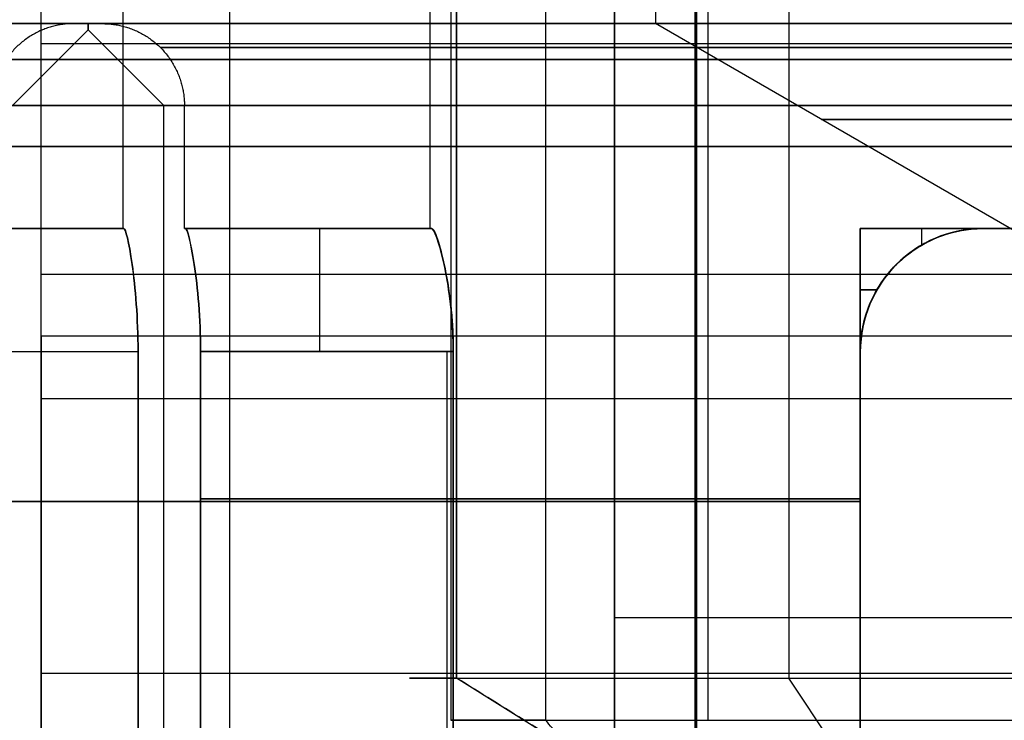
# Model space of a CAD drawing. Header units: millimetres. Extents: x -105 to 152, y -114 to 65.
# Tile 147 of 256: x 116.12 to 118.53, y -88.6 to -86.89. Entities that reach past the tile are written whole.
import ezdxf

# ---------------------------------------------------------------- set-up
doc = ezdxf.new("R2010")
doc.units = ezdxf.units.MM
doc.layers.add('Layer 01', color=7, linetype='Continuous', true_color=0x000000)

msp = doc.modelspace()

# ---------------------------------------------------------------- linework, layer by layer
at = {"layer": 'Layer 01'}
for p, q in [((117.804, -76.5, 22.8921), (117.804, -88.6, 22.8921)), ((117.176, -77.9, 12.94), (117.176, -88.6, 12.94)), ((117.126, -87.4, 12.94), (117.126, -78.1, 12.94)), ((117.676, -78.2, 12.94), (117.676, -86.9, 12.94)), ((116.376, -87.4, 18.5), (116.376, -78.5, 18.5)), ((116.6362, -78.4969, 17.6956), (116.6362, -88.9, 17.6956)), ((117.7716, -78.4969, 20.4398), (117.7716, -88.9, 20.4398)), ((117.1905, -78.7969, 17.9254), (117.1905, -88.4969, 17.9254)), ((117.1905, -78.7969, 17.9254), (117.1905, -88.4969, 17.9254)), ((118.0015, -78.7969, 19.8856), (118.0015, -88.4969, 19.8856)), ((117.126, -87.4, 24.06), (117.126, -82.7, 24.06)), ((117.776, -82.975, 6.0507), (117.776, -90.9, 6.0507)), ((116.106, -87.1, 24.06), (116.291, -86.915, 24.06)), ((116.106, -87.1, 12.94), (116.291, -86.915, 12.94)), ((116.256, -86.9, 12.94), (116.326, -86.9, 12.94)), ((116.256, -86.9, 24.06), (116.326, -86.9, 24.06)), ((116.476, -87.1, 12.94), (116.2911, -86.915, 12.94)), ((116.476, -87.1, 24.06), (116.2911, -86.915, 24.06)), ((117.576, -86.9, 6.1655), (117.576, -90.9, 6.1655)), ((118.576, -87.4196, 12.94), (117.676, -86.9, 12.94)), ((117.776, -86.9, 5.6248), (117.776, -86.9, 6.4766)), ((116.176, -86.9483, 31.85), (120.976, -86.9483, 31.85)), ((116.476, -91.95, 12.94), (116.476, -87.1, 12.94)), ((116.476, -91.95, 24.06), (116.476, -87.1, 24.06)), ((116.526, -87.4, 24.06), (116.526, -87.1, 24.06)), ((116.526, -87.4, 12.94), (116.526, -87.1, 12.94)), ((116.376, -87.4, 18.5), (115.776, -87.4, 18.5)), ((117.126, -87.4, 12.94), (116.526, -87.4, 12.94)), ((117.126, -87.4, 24.06), (116.526, -87.4, 24.06)), ((116.8265, -87.4, 13.04), (116.8265, -87.4, 12.84)), ((116.8265, -87.4, 24.16), (116.8265, -87.4, 23.96)), ((118.326, -87.4402, 15.7292), (118.326, -87.4, 15.7292)), ((118.326, -87.4402, 21.2708), (118.326, -87.4, 21.2708)), ((118.676, -87.4, 11.1917), (118.476, -87.4, 11.1917)), ((118.676, -87.4, 14.6883), (118.476, -87.4, 14.6883)), ((118.676, -87.4, 16.0011), (118.476, -87.4, 16.0011)), ((118.676, -87.4, 20.9989), (118.476, -87.4, 20.9989)), ((118.676, -87.4, 25.8083), (118.476, -87.4, 25.8083)), ((118.676, -87.4, 22.3117), (118.476, -87.4, 22.3117)), ((118.176, -87.55, 15.7292), (118.2162, -87.55, 15.7292)), ((118.2162, -87.55, 21.2708), (118.176, -87.55, 21.2708)), ((117.1676, -90.9, 12.54), (117.1676, -87.7, 12.54)), ((117.1676, -90.9, 13.34), (117.1676, -87.7, 13.34)), ((117.1676, -90.9, 24.46), (117.1676, -87.7, 24.46)), ((117.1676, -90.9, 23.66), (117.1676, -87.7, 23.66)), ((118.176, -90.9, 11.5316), (118.176, -87.7, 11.5316)), ((118.176, -87.7, 14.3484), (118.176, -90.9, 14.3484)), ((118.176, -87.7, 25.4684), (118.176, -90.9, 25.4684)), ((118.176, -90.9, 22.6516), (118.176, -87.7, 22.6516)), ((116.176, -87.9412, 31.4804), (116.176, -87.9412, 30.7804)), ((120.976, -88.4855, 29.8375), (116.176, -88.4855, 29.8375)), ((118.576, -89.3629, 18.5), (117.1905, -88.4969, 17.9254)), ((118.576, -89.3629, 18.5), (118.0015, -88.4969, 19.8856)), ((116.176, -88.554, 29.719), (116.176, -88.9581, 29.719))]:
    msp.add_line(p, q, dxfattribs=at)
at = {"layer": 'Layer 01', "extrusion": (-1, 1.09314e-14, 1.89338e-14)}
msp.add_arc((86.9483, 31.2, -116.176), 0.65, 30, 120, dxfattribs=at)
at = {"layer": 'Layer 01', "extrusion": (3.89852e-16, -1, 2.78547e-15)}
msp.add_arc((118.576, 18.5, 86.9), 12.8, 136.528, 265.5192, dxfattribs=at)
at = {"layer": 'Layer 01', "extrusion": (-1.47357e-17, 1, -3.47884e-15)}
msp.add_arc((-118.576, 18.5, -86.9), 12.3, 274.66334, 41.81031, dxfattribs=at)
at = {"layer": 'Layer 01', "extrusion": (-4.77456e-18, -1, -6.97915e-15)}
msp.add_arc((114.006, 24.06, 86.9), 2.3, 6.5472, 90, dxfattribs=at)
at = {"layer": 'Layer 01', "extrusion": (7.77664e-16, -1, 6.10177e-15)}
msp.add_arc((114.006, 24.06, 86.9), 2.3, 270, 353.4528, dxfattribs=at)
at = {"layer": 'Layer 01', "extrusion": (-3.67247e-16, -1, -4.11807e-16)}
msp.add_arc((114.006, 12.94, 86.9), 2.3, 6.5472, 90, dxfattribs=at)
at = {"layer": 'Layer 01', "extrusion": (-6.15065e-15, -1, 6.89694e-15)}
msp.add_arc((114.006, 12.94, 86.9), 2.3, 270, 353.4528, dxfattribs=at)
at = {"layer": 'Layer 01', "extrusion": (1.07998e-16, -1, 4.54747e-15)}
msp.add_arc((118.576, 18.5, 86.9), 3.125, 90, 270, dxfattribs=at)
at = {"layer": 'Layer 01', "extrusion": (-1.40458e-15, -1, 1.23726e-14)}
msp.add_arc((118.576, 12.94, 86.9), 2.3, 186.5472, 270, dxfattribs=at)
at = {"layer": 'Layer 01', "extrusion": (7.10014e-16, -1, 6.17763e-15)}
msp.add_arc((118.576, 12.94, 86.9), 2.3, 90, 173.4528, dxfattribs=at)
at = {"layer": 'Layer 01', "extrusion": (4.18741e-17, -1, 4.69549e-17)}
msp.add_arc((118.576, 24.06, 86.9), 2.3, 186.5472, 270, dxfattribs=at)
at = {"layer": 'Layer 01', "extrusion": (-1.23141e-17, -1, 1.38082e-17)}
msp.add_arc((118.576, 24.06, 86.9), 2.3, 90, 173.4528, dxfattribs=at)
at = {"layer": 'Layer 01', "extrusion": (2.0966e-16, -1, 0)}
msp.add_arc((118.576, 12.94, 86.9), 0.9, 90, 270, dxfattribs=at)
at = {"layer": 'Layer 01', "extrusion": (1.07998e-16, -1, 4.85841e-15)}
msp.add_arc((118.576, 18.5, 87.1), 2.925, 90, 270, dxfattribs=at)
at = {"layer": 'Layer 01', "extrusion": (1.07998e-16, -1, 6.76707e-15)}
for centre in [(118.576, 12.94, 87.1), (118.576, 24.06, 87.1)]:
    msp.add_arc(centre, 2.1, 90, 270, dxfattribs=at)
at = {"layer": 'Layer 01', "extrusion": (2.0966e-16, -1, 3.46606e-15)}
for centre in [(118.576, 24.06, 87.1), (118.576, 12.94, 87.1)]:
    msp.add_arc(centre, 2.05, 90, 270, dxfattribs=at)
at = {"layer": 'Layer 01', "extrusion": (0, 1, -3.10717e-15)}
msp.add_arc((-118.576, 12.94, -87.1338), 0.4951, 270, 90, dxfattribs=at)
at = {"layer": 'Layer 01', "extrusion": (2.0966e-16, -1, 5.07531e-15)}
msp.add_arc((118.576, 18.5, 87.2), 2.8, 90, 270, dxfattribs=at)
at = {"layer": 'Layer 01', "extrusion": (7.0821e-14, 1, 0)}
msp.add_arc((-118.576, 18.5, -87.4), 2.2, 357.3947, 2.6053, dxfattribs=at)
at = {"layer": 'Layer 01', "extrusion": (-1.52109e-12, 1, 7.10543e-14)}
msp.add_arc((-118.576, 24.06, -87.4), 2.05, 357.204, 2.796, dxfattribs=at)
at = {"layer": 'Layer 01', "extrusion": (-1.63207e-12, 1, 7.10543e-14)}
msp.add_arc((-118.576, 12.94, -87.4), 2.05, 357.204, 2.796, dxfattribs=at)
at = {"layer": 'Layer 01', "extrusion": (-1, 0, 0)}
for centre in [(87.7, 12.84, -116.8554), (87.7, 23.96, -116.8554)]:
    msp.add_arc(centre, 0.3, 180, 270, dxfattribs=at)
at = {"layer": 'Layer 01', "extrusion": (1, 0, 0)}
for centre in [(-87.7, 13.04, 116.8554), (-87.7, 24.16, 116.8554)]:
    msp.add_arc(centre, 0.3, 0, 90, dxfattribs=at)
at = {"layer": 'Layer 01', "extrusion": (-1.03512e-12, 1, 7.10543e-14)}
msp.add_arc((-118.576, 12.94, -87.4), 1.45, 356.0454, 3.9546, dxfattribs=at)
at = {"layer": 'Layer 01', "extrusion": (-1.01527e-12, 1, 7.10543e-14)}
msp.add_arc((-118.576, 24.06, -87.4), 1.45, 356.0454, 3.9546, dxfattribs=at)
at = {"layer": 'Layer 01', "extrusion": (-6.96963e-14, 1, -9.63378e-13)}
msp.add_arc((-118.576, 18.479, -87.4), 2.779, 270, 278.2758, dxfattribs=at)
at = {"layer": 'Layer 01', "extrusion": (5.92119e-15, -5.92119e-15, -1)}
msp.add_arc((-118.476, -87.7, -15.7292), 0.3, 0, 90, dxfattribs=at)
at = {"layer": 'Layer 01'}
for centre in [(118.476, -87.7, 21.2708), (118.476, -87.7, 11.2194), (118.476, -87.7, 14.6606), (118.476, -87.7, 16.0329), (118.476, -87.7, 20.9671), (118.476, -87.7, 25.7806), (118.476, -87.7, 22.3394)]:
    msp.add_arc(centre, 0.3, 90, 180, dxfattribs=at)
at = {"layer": 'Layer 01', "extrusion": (5.95959e-17, 1, -8.23766e-16)}
msp.add_arc((-118.576, 18.521, -87.4), 2.779, 81.7242, 90, dxfattribs=at)
at = {"layer": 'Layer 01', "extrusion": (-2.83894e-13, 1, -4.10688e-12)}
msp.add_arc((-118.576, 12.94, -87.4), 1.45, 270, 273.9546, dxfattribs=at)
at = {"layer": 'Layer 01', "extrusion": (-2.0966e-16, 1, 4.12231e-12)}
msp.add_arc((-118.576, 12.94, -87.4), 1.45, 86.0454, 90, dxfattribs=at)
at = {"layer": 'Layer 01', "extrusion": (-2.85624e-13, 1, -1.2561e-11)}
msp.add_arc((-118.576, 18.5, -87.4), 2.2, 270, 272.6053, dxfattribs=at)
at = {"layer": 'Layer 01', "extrusion": (-5.02536e-16, 1, 2.21002e-14)}
msp.add_arc((-118.576, 18.5, -87.4), 2.2, 87.3947, 90, dxfattribs=at)
at = {"layer": 'Layer 01', "extrusion": (-2.82993e-13, 1, 3.54485e-14)}
msp.add_arc((-118.576, 24.06, -87.4), 1.45, 270, 273.9546, dxfattribs=at)
at = {"layer": 'Layer 01', "extrusion": (-4.30512e-16, 1, 4.12871e-12)}
msp.add_arc((-118.576, 24.06, -87.4), 1.45, 86.0454, 90, dxfattribs=at)
at = {"layer": 'Layer 01', "extrusion": (-2.84853e-13, 1, -2.6051e-14)}
msp.add_arc((-118.576, 24.06, -87.4), 2.05, 270, 272.796, dxfattribs=at)
at = {"layer": 'Layer 01', "extrusion": (-3.66848e-16, 1, 5.83801e-12)}
for centre in [(-118.576, 24.06, -87.4), (-118.576, 12.94, -87.4)]:
    msp.add_arc(centre, 2.05, 87.204, 90, dxfattribs=at)
at = {"layer": 'Layer 01', "extrusion": (-2.83839e-13, 1, -5.80749e-12)}
msp.add_arc((-118.576, 12.94, -87.4), 2.05, 270, 272.796, dxfattribs=at)
at = {"layer": 'Layer 01', "extrusion": (1, 3.89486e-13, -2.24726e-13)}
msp.add_arc((-86.9483, 31.2, 116.176), 1, 135.573, 150, dxfattribs=at)
at = {"layer": 'Layer 01', "extrusion": (0, 1, 0)}
for centre, radius, start, end in [((-118.576, 18.5, -88.066), 2.8, 278.2141, 351.7868), ((-118.576, 18.5, -88.066), 2.8, 8.2132, 81.7859), ((-118.576, 24.06, -88.0593), 2.05, 281.2518, 348.7482), ((-118.576, 24.06, -88.0593), 2.05, 11.2518, 78.7482), ((-118.576, 12.94, -88.0593), 2.05, 281.2518, 348.7482), ((-118.576, 12.94, -88.0593), 2.05, 11.2518, 78.7482), ((-118.576, 18.5, -88.35), 11.95, 270, 274.80024)]:
    msp.add_arc(centre, radius, start, end, dxfattribs=at)
at = {"layer": 'Layer 01', "extrusion": (1.12075e-15, 1, -2.7027e-15)}
msp.add_arc((-118.576, 18.5, -88.4969), 1.5, 337.4773, 157.4773, dxfattribs=at)
at = {"layer": 'Layer 01', "extrusion": (-1.12075e-15, -1, 2.7027e-15)}
msp.add_arc((118.576, 18.5, 88.4969), 1.5, 202.5227, 22.5227, dxfattribs=at)
at = {"layer": 'Layer 01', "extrusion": (1.56082e-15, -1, 2.36127e-15)}
msp.add_arc((118.576, 24.06, 88.6), 1.4, 146.535, 326.535, dxfattribs=at)
at = {"layer": 'Layer 01', "extrusion": (-1.56082e-15, 1, -2.36127e-15)}
msp.add_arc((-118.576, 24.06, -88.6), 1.4, 33.465, 213.465, dxfattribs=at)
at = {"layer": 'Layer 01'}
for points, degree in [([(117.4081, -88.6, 24.832), (117.4081, -82.55, 24.832), (117.4081, -76.5, 24.832)], 2), ([(116.6362, -78.4969, 17.6956), (116.6362, -83.6984, 17.6956), (116.6362, -88.9, 17.6956)], 2), ([(117.1905, -88.4969, 17.9254), (117.1905, -83.6469, 17.9254), (117.1905, -78.7969, 17.9254)], 2), ([(117.576, -90.9, 6.5919), (117.576, -86.8, 6.5919), (117.576, -82.7, 6.5919)], 2), ([(117.776, -82.9, 5.6248), (117.776, -86.9, 5.6248), (117.776, -90.9, 5.6248)], 2), ([(117.776, -90.9, 6.4766), (117.776, -87.15, 6.4766), (117.776, -83.4, 6.4766)], 2), ([(116.176, -87.6625, 31.9), (116.176, -86.9116, 31.9), (116.176, -86.1608, 31.9)], 2), ([(117.576, -86.4, 5.7391), (117.576, -86.5667, 5.9063), (117.576, -86.7333, 6.0735), (117.576, -86.9, 6.2407)], 3), ([(109.4082, -86.9, 26.7), (118.576, -86.9, 26.7), (127.7439, -86.9, 26.7)], 2), ([(109.5047, -86.9, 26.8), (118.576, -86.9, 26.8), (127.6474, -86.9, 26.8)], 2), ([(116.291, -86.9, 13.2022), (116.291, -86.9201, 13.0259), (116.291, -86.9201, 12.8541), (116.291, -86.9, 12.6778)], 3), ([(116.291, -86.9, 24.3222), (116.291, -86.9201, 24.1459), (116.291, -86.9201, 23.9741), (116.291, -86.9, 23.7978)], 3), ([(117.576, -86.9, 5.7391), (117.576, -88.75, 5.7391), (117.576, -90.6, 5.7391)], 2), ([(117.576, -86.9, 6.2407), (117.576, -86.9, 5.9899), (117.576, -86.9, 5.7391)], 2), ([(115.7778, -87.4, 18.4), (116.0781, -87.4, 18.4), (116.3783, -87.4, 18.4)], 2), ([(115.7778, -87.4, 18.6), (116.0781, -87.4, 18.6), (116.3783, -87.4, 18.6)], 2), ([(116.5285, -87.4, 12.84), (116.829, -87.4, 12.84), (117.1295, -87.4, 12.84)], 2), ([(116.5285, -87.4, 13.04), (116.829, -87.4, 13.04), (117.1295, -87.4, 13.04)], 2), ([(117.1295, -87.4, 24.16), (116.829, -87.4, 24.16), (116.5285, -87.4, 24.16)], 2), ([(117.1295, -87.4, 23.96), (116.829, -87.4, 23.96), (116.5285, -87.4, 23.96)], 2), ([(118.176, -87.4, 15.7289), (118.176, -87.5, 15.7287), (118.176, -87.6, 15.7287), (118.176, -87.7, 15.7292)], 3), ([(118.176, -87.7, 21.2708), (118.176, -87.6, 21.2708), (118.176, -87.5, 21.2708), (118.176, -87.4, 21.2711)], 3), ([(118.476, -87.4, 15.7292), (118.326, -87.4, 15.729), (118.176, -87.4, 15.7289)], 2), ([(118.176, -87.4, 21.2711), (118.326, -87.4, 21.271), (118.476, -87.4, 21.2708)], 2), ([(118.476, -87.4, 10.8924), (118.476, -87.4, 11.1929), (118.476, -87.4, 11.4935)], 2), ([(118.476, -87.4, 14.3865), (118.476, -87.4, 14.6871), (118.476, -87.4, 14.9876)], 2), ([(118.476, -87.4, 15.7292), (118.476, -87.4, 16.0157), (118.476, -87.4, 16.3023)], 2), ([(118.476, -87.4, 21.2708), (118.476, -87.4, 20.9843), (118.476, -87.4, 20.6977)], 2), ([(118.476, -87.4, 25.5065), (118.476, -87.4, 25.8071), (118.476, -87.4, 26.1076)], 2), ([(118.476, -87.4, 22.0124), (118.476, -87.4, 22.3129), (118.476, -87.4, 22.6135)], 2), ([(116.176, -87.5113, 31.525), (118.576, -87.5113, 31.525), (120.976, -87.5113, 31.525)], 2), ([(116.176, -89.4598, 28.15), (116.176, -88.4855, 29.8375), (116.176, -87.5113, 31.525)], 2), ([(120.976, -87.6625, 31.9), (118.576, -87.6625, 31.9), (116.176, -87.6625, 31.9)], 2), ([(115.8048, -87.7, 18.1), (116.1087, -87.7, 18.1), (116.4127, -87.7, 18.1)], 2), ([(115.8048, -87.7, 18.9), (116.1087, -87.7, 18.9), (116.4127, -87.7, 18.9)], 2), ([(116.4127, -87.7, 18.9), (116.4127, -88.45, 18.9), (116.4127, -89.2, 18.9)], 2), ([(116.4127, -89.2, 18.1), (116.4127, -88.45, 18.1), (116.4127, -87.7, 18.1)], 2), ([(116.5654, -89.0187, 23.66), (116.5654, -88.3593, 23.66), (116.5654, -87.7, 23.66)], 2), ([(116.5654, -87.7, 24.46), (116.5654, -88.3593, 24.46), (116.5654, -89.0187, 24.46)], 2), ([(116.5654, -89.0187, 12.54), (116.5654, -88.3593, 12.54), (116.5654, -87.7, 12.54)], 2), ([(116.5654, -87.7, 13.34), (116.5654, -88.3593, 13.34), (116.5654, -89.0187, 13.34)], 2), ([(116.5654, -87.7, 12.54), (116.8739, -87.7, 12.54), (117.1823, -87.7, 12.54)], 2), ([(116.5654, -87.7, 13.34), (116.8739, -87.7, 13.34), (117.1823, -87.7, 13.34)], 2), ([(117.1823, -87.7, 24.46), (116.8739, -87.7, 24.46), (116.5654, -87.7, 24.46)], 2), ([(117.1823, -87.7, 23.66), (116.8739, -87.7, 23.66), (116.5654, -87.7, 23.66)], 2), ([(117.1823, -87.7, 13.34), (117.1823, -88.3593, 13.34), (117.1823, -89.0187, 13.34)], 2), ([(117.1823, -89.0187, 12.54), (117.1823, -88.3593, 12.54), (117.1823, -87.7, 12.54)], 2), ([(117.1823, -87.7, 24.46), (117.1823, -88.3593, 24.46), (117.1823, -89.0187, 24.46)], 2), ([(117.1823, -89.0187, 23.66), (117.1823, -88.3593, 23.66), (117.1823, -87.7, 23.66)], 2), ([(118.176, -89.0187, 14.3337), (118.176, -88.3593, 14.3337), (118.176, -87.7, 14.3337)], 2), ([(118.176, -87.7, 11.5463), (118.176, -88.3593, 11.5463), (118.176, -89.0187, 11.5463)], 2), ([(118.176, -89.2, 20.6633), (118.176, -88.45, 20.6633), (118.176, -87.7, 20.6633)], 2), ([(118.176, -87.7, 16.3367), (118.176, -88.45, 16.3367), (118.176, -89.2, 16.3367)], 2), ([(118.176, -89.0187, 25.4537), (118.176, -88.3593, 25.4537), (118.176, -87.7, 25.4537)], 2), ([(118.176, -87.7, 22.6663), (118.176, -88.3593, 22.6663), (118.176, -89.0187, 22.6663)], 2), ([(118.176, -87.7, 22.0494), (118.176, -88.3593, 22.0494), (118.176, -89.0187, 22.0494)], 2), ([(118.176, -89.0187, 26.0706), (118.176, -88.3593, 26.0706), (118.176, -87.7, 26.0706)], 2), ([(118.176, -87.7, 10.9294), (118.176, -88.3593, 10.9294), (118.176, -89.0187, 10.9294)], 2), ([(118.176, -89.0187, 14.9506), (118.176, -88.3593, 14.9506), (118.176, -87.7, 14.9506)], 2), ([(118.176, -87.7, 10.9294), (118.176, -87.7, 11.2378), (118.176, -87.7, 11.5463)], 2), ([(118.176, -87.7, 14.9506), (118.176, -87.7, 14.6422), (118.176, -87.7, 14.3337)], 2), ([(118.176, -87.7, 15.7292), (118.176, -87.7, 16.0329), (118.176, -87.7, 16.3367)], 2), ([(118.176, -87.7, 15.7292), (118.176, -88.316, 15.7289), (118.176, -88.9321, 15.7287)], 2), ([(118.176, -87.7, 21.2708), (118.176, -87.7, 20.9671), (118.176, -87.7, 20.6633)], 2), ([(118.176, -88.9321, 21.2713), (118.176, -88.316, 21.2711), (118.176, -87.7, 21.2708)], 2), ([(118.176, -87.7, 25.4537), (118.176, -87.7, 25.7622), (118.176, -87.7, 26.0706)], 2), ([(118.176, -87.7, 22.6663), (118.176, -87.7, 22.3578), (118.176, -87.7, 22.0494)], 2), ([(116.176, -87.8144, 31.7), (118.576, -87.8144, 31.7), (120.976, -87.8144, 31.7)], 2), ([(116.176, -87.8144, 31.7), (116.176, -88.7886, 30.0125), (116.176, -89.7629, 28.325)], 2), ([(118.576, -89.3629, 18.5), (117.8832, -88.9299, 18.2127), (117.1905, -88.4969, 17.9254)], 2), ([(117.6584, -88.9, 24.6666), (117.5333, -88.75, 24.7493), (117.4081, -88.6, 24.832)], 2)]:
    msp.add_open_spline(points, degree=degree, dxfattribs=at)
for points, knots in [([(114.006, -86.9, 15.19), (114.149, -86.9, 15.19), (114.3598, -86.9, 15.1703), (114.5992, -86.9, 15.1127), (114.7173, -86.9, 15.0752), (114.7675, -86.9, 15.0573), (114.8009, -86.9, 15.045), (114.8162, -86.9, 15.0392), (115.1228, -86.9, 14.9179), (115.3776, -86.9, 14.7504), (115.7068, -86.9, 14.4213), (115.8517, -86.9, 14.2437), (115.9864, -86.9, 14.0136), (116.0451, -86.9, 13.8928), (116.0684, -86.9, 13.8398), (116.0835, -86.9, 13.8042), (116.0915, -86.9, 13.7848), (116.2033, -86.9, 13.5025), (116.256, -86.9, 13.2258), (116.2561, -86.9, 12.7971), (116.2364, -86.9, 12.5864), (116.1787, -86.9, 12.347), (116.1413, -86.9, 12.2289), (116.1234, -86.9, 12.1786), (116.111, -86.9, 12.1451), (116.1052, -86.9, 12.1298), (115.9839, -86.9, 11.8232), (115.8164, -86.9, 11.5685), (115.4873, -86.9, 11.2393), (115.3097, -86.9, 11.0943), (115.0796, -86.9, 10.9597), (114.9589, -86.9, 10.901), (114.9059, -86.9, 10.8776), (114.8703, -86.9, 10.8625), (114.8509, -86.9, 10.8546), (114.5684, -86.9, 10.7427), (114.2923, -86.9, 10.69), (114.006, -86.9, 10.69)], [0, 0, 0, 0, 0.443624, 0.665436, 0.776342, 0.831795, 0.831795, 0.887248, 0.887248, 1.774495, 1.774495, 2.218119, 2.439931, 2.550837, 2.60629, 2.60629, 2.661743, 2.661743, 3.548991, 3.548991, 3.992615, 4.214427, 4.325333, 4.380786, 4.380786, 4.436239, 4.436239, 5.323486, 5.323486, 5.76711, 5.988922, 6.099828, 6.155281, 6.155281, 6.210734, 6.210734, 7.097982, 7.097982, 7.097982, 7.097982]), ([(114.006, -86.9, 26.31), (114.149, -86.9, 26.31), (114.3598, -86.9, 26.2903), (114.5992, -86.9, 26.2327), (114.7173, -86.9, 26.1952), (114.7675, -86.9, 26.1773), (114.8009, -86.9, 26.165), (114.8162, -86.9, 26.1592), (115.1228, -86.9, 26.0379), (115.3776, -86.9, 25.8704), (115.7068, -86.9, 25.5413), (115.8517, -86.9, 25.3637), (115.9864, -86.9, 25.1336), (116.0451, -86.9, 25.0128), (116.0684, -86.9, 24.9598), (116.0835, -86.9, 24.9242), (116.0915, -86.9, 24.9048), (116.2033, -86.9, 24.6225), (116.256, -86.9, 24.3458), (116.2561, -86.9, 23.9171), (116.2364, -86.9, 23.7064), (116.1787, -86.9, 23.467), (116.1413, -86.9, 23.3489), (116.1234, -86.9, 23.2986), (116.111, -86.9, 23.2651), (116.1052, -86.9, 23.2498), (115.9839, -86.9, 22.9432), (115.8164, -86.9, 22.6885), (115.4873, -86.9, 22.3593), (115.3097, -86.9, 22.2143), (115.0796, -86.9, 22.0797), (114.9589, -86.9, 22.021), (114.9059, -86.9, 21.9976), (114.8703, -86.9, 21.9825), (114.8509, -86.9, 21.9746), (114.5684, -86.9, 21.8627), (114.2923, -86.9, 21.81), (114.006, -86.9, 21.81)], [0, 0, 0, 0, 0.443624, 0.665436, 0.776342, 0.831795, 0.831795, 0.887248, 0.887248, 1.774495, 1.774495, 2.218119, 2.439931, 2.550837, 2.60629, 2.60629, 2.661743, 2.661743, 3.548991, 3.548991, 3.992615, 4.214427, 4.325333, 4.380786, 4.380786, 4.436239, 4.436239, 5.323486, 5.323486, 5.76711, 5.988922, 6.099828, 6.155281, 6.155281, 6.210734, 6.210734, 7.097982, 7.097982, 7.097982, 7.097982]), ([(118.576, -86.9, 15.4), (118.379, -86.9, 15.4), (118.0886, -86.9, 15.4272), (117.7588, -86.9, 15.5066), (117.5961, -86.9, 15.5581), (117.5269, -86.9, 15.5828), (117.4808, -86.9, 15.5998), (117.4598, -86.9, 15.6078), (117.0373, -86.9, 15.775), (116.6865, -86.9, 16.0056), (116.2328, -86.9, 16.4591), (116.0331, -86.9, 16.7039), (115.8476, -86.9, 17.0209), (115.7667, -86.9, 17.1873), (115.7345, -86.9, 17.2603), (115.7137, -86.9, 17.3093), (115.7028, -86.9, 17.336), (115.5487, -86.9, 17.7251), (115.4761, -86.9, 18.1061), (115.476, -86.9, 18.6969), (115.5032, -86.9, 18.9873), (115.5826, -86.9, 19.3171), (115.6342, -86.9, 19.4798), (115.6588, -86.9, 19.5491), (115.6758, -86.9, 19.5952), (115.6839, -86.9, 19.6162), (115.8511, -86.9, 20.0388), (116.0817, -86.9, 20.3896), (116.5352, -86.9, 20.8433), (116.7799, -86.9, 21.043), (117.097, -86.9, 21.2285), (117.2633, -86.9, 21.3094), (117.3363, -86.9, 21.3415), (117.3854, -86.9, 21.3623), (117.4121, -86.9, 21.3733), (117.8013, -86.9, 21.5274), (118.1817, -86.9, 21.6), (118.576, -86.9, 21.6)], [0, 0, 0, 0, 0.611216, 0.916824, 1.069628, 1.14603, 1.14603, 1.222432, 1.222432, 2.444863, 2.444863, 3.056079, 3.361687, 3.514491, 3.590893, 3.590893, 3.667295, 3.667295, 4.889727, 4.889727, 5.500943, 5.806551, 5.959355, 6.035757, 6.035757, 6.112159, 6.112159, 7.33459, 7.33459, 7.945806, 8.251414, 8.404218, 8.48062, 8.48062, 8.557022, 8.557022, 9.779454, 9.779454, 9.779454, 9.779454]), ([(118.576, -86.9, 10.69), (118.4331, -86.9, 10.69), (118.2223, -86.9, 10.7097), (117.9829, -86.9, 10.7673), (117.8648, -86.9, 10.8048), (117.8146, -86.9, 10.8227), (117.7811, -86.9, 10.835), (117.7659, -86.9, 10.8408), (117.4593, -86.9, 10.9621), (117.2045, -86.9, 11.1296), (116.8753, -86.9, 11.4587), (116.7304, -86.9, 11.6363), (116.5957, -86.9, 11.8664), (116.537, -86.9, 11.9872), (116.5137, -86.9, 12.0402), (116.4985, -86.9, 12.0758), (116.4906, -86.9, 12.0952), (116.3788, -86.9, 12.3775), (116.3261, -86.9, 12.6542), (116.326, -86.9, 13.0829), (116.3457, -86.9, 13.2936), (116.4033, -86.9, 13.533), (116.4408, -86.9, 13.6511), (116.4587, -86.9, 13.7014), (116.4711, -86.9, 13.7349), (116.4769, -86.9, 13.7502), (116.5982, -86.9, 14.0568), (116.7657, -86.9, 14.3115), (117.0947, -86.9, 14.6407), (117.2723, -86.9, 14.7857), (117.5025, -86.9, 14.9203), (117.6232, -86.9, 14.979), (117.6762, -86.9, 15.0024), (117.7118, -86.9, 15.0175), (117.7312, -86.9, 15.0254), (118.0137, -86.9, 15.1373), (118.2897, -86.9, 15.19), (118.576, -86.9, 15.19)], [0, 0, 0, 0, 0.443624, 0.665436, 0.776342, 0.831795, 0.831795, 0.887248, 0.887248, 1.774495, 1.774495, 2.218119, 2.439931, 2.550837, 2.60629, 2.60629, 2.661743, 2.661743, 3.548991, 3.548991, 3.992615, 4.214427, 4.325333, 4.380786, 4.380786, 4.436239, 4.436239, 5.323486, 5.323486, 5.76711, 5.988922, 6.099828, 6.155281, 6.155281, 6.210734, 6.210734, 7.097982, 7.097982, 7.097982, 7.097982]), ([(118.576, -86.9, 21.81), (118.4331, -86.9, 21.81), (118.2223, -86.9, 21.8297), (117.9829, -86.9, 21.8873), (117.8648, -86.9, 21.9248), (117.8146, -86.9, 21.9427), (117.7811, -86.9, 21.955), (117.7659, -86.9, 21.9608), (117.4593, -86.9, 22.0821), (117.2045, -86.9, 22.2496), (116.8753, -86.9, 22.5787), (116.7304, -86.9, 22.7563), (116.5957, -86.9, 22.9864), (116.537, -86.9, 23.1072), (116.5137, -86.9, 23.1602), (116.4985, -86.9, 23.1958), (116.4906, -86.9, 23.2152), (116.3788, -86.9, 23.4975), (116.3261, -86.9, 23.7742), (116.326, -86.9, 24.2029), (116.3457, -86.9, 24.4136), (116.4033, -86.9, 24.653), (116.4408, -86.9, 24.7711), (116.4587, -86.9, 24.8214), (116.4711, -86.9, 24.8549), (116.4769, -86.9, 24.8702), (116.5982, -86.9, 25.1768), (116.7657, -86.9, 25.4315), (117.0947, -86.9, 25.7607), (117.2723, -86.9, 25.9057), (117.5025, -86.9, 26.0403), (117.6232, -86.9, 26.099), (117.6762, -86.9, 26.1224), (117.7118, -86.9, 26.1375), (117.7312, -86.9, 26.1454), (118.0137, -86.9, 26.2573), (118.2897, -86.9, 26.31), (118.576, -86.9, 26.31)], [0, 0, 0, 0, 0.443624, 0.665436, 0.776342, 0.831795, 0.831795, 0.887248, 0.887248, 1.774495, 1.774495, 2.218119, 2.439931, 2.550837, 2.60629, 2.60629, 2.661743, 2.661743, 3.548991, 3.548991, 3.992615, 4.214427, 4.325333, 4.380786, 4.380786, 4.436239, 4.436239, 5.323486, 5.323486, 5.76711, 5.988922, 6.099828, 6.155281, 6.155281, 6.210734, 6.210734, 7.097982, 7.097982, 7.097982, 7.097982]), ([(116.3783, -87.4, 18.6), (116.3819, -87.4, 18.6789), (116.3903, -87.4323, 18.7565), (116.4062, -87.5433, 18.8676), (116.4126, -87.6195, 18.8993), (116.4127, -87.7, 18.9)], [-0.4845776, -0.4845776, -0.4845776, -0.4845776, -0.2422888, -0.2422888, 0, 0, 0, 0]), ([(116.4127, -87.7, 18.1), (116.4126, -87.6194, 18.1007), (116.4063, -87.5433, 18.1323), (116.3903, -87.4321, 18.2438), (116.3819, -87.4, 18.3211), (116.3783, -87.4, 18.4)], [-0.4846141, -0.4846141, -0.4846141, -0.4846141, -0.242307, -0.242307, 0, 0, 0, 0]), ([(116.5654, -87.7, 23.66), (116.5653, -87.6195, 23.6607), (116.5585, -87.5433, 23.6924), (116.5414, -87.4323, 23.8034), (116.5323, -87.4, 23.8811), (116.5285, -87.4, 23.96)], [0, 0, 0, 0, 0.242402, 0.242402, 0.484804, 0.484804, 0.484804, 0.484804]), ([(116.5285, -87.4, 24.16), (116.5323, -87.4, 24.2389), (116.5413, -87.4321, 24.3162), (116.5585, -87.5432, 24.4276), (116.5653, -87.6194, 24.4593), (116.5654, -87.7, 24.46)], [0, 0, 0, 0, 0.2424231, 0.2424231, 0.4848462, 0.4848462, 0.4848462, 0.4848462]), ([(116.5654, -87.7, 12.54), (116.5653, -87.6195, 12.5407), (116.5585, -87.5433, 12.5724), (116.5414, -87.4323, 12.6834), (116.5323, -87.4, 12.7611), (116.5285, -87.4, 12.84)], [0, 0, 0, 0, 0.242402, 0.242402, 0.484804, 0.484804, 0.484804, 0.484804]), ([(116.5285, -87.4, 13.04), (116.5323, -87.4, 13.1189), (116.5413, -87.4321, 13.1962), (116.5585, -87.5432, 13.3076), (116.5653, -87.6194, 13.3393), (116.5654, -87.7, 13.34)], [0, 0, 0, 0, 0.2424231, 0.2424231, 0.4848462, 0.4848462, 0.4848462, 0.4848462]), ([(117.1295, -87.4, 13.04), (117.1349, -87.4, 13.1189), (117.1478, -87.4323, 13.1964), (117.1722, -87.5431, 13.3074), (117.1822, -87.6204, 13.3396), (117.1823, -87.7, 13.34)], [-0.4867117, -0.4867117, -0.4867117, -0.4867117, -0.2433558, -0.2433558, 0, 0, 0, 0]), ([(117.1823, -87.7, 12.54), (117.1822, -87.6203, 12.5404), (117.1723, -87.5433, 12.5723), (117.1477, -87.4318, 12.6841), (117.135, -87.4, 12.761), (117.1295, -87.4, 12.84)], [-0.486797, -0.486797, -0.486797, -0.486797, -0.2433985, -0.2433985, 0, 0, 0, 0]), ([(117.1295, -87.4, 24.16), (117.1311, -87.4, 24.1838), (117.1345, -87.4026, 24.2157), (117.1421, -87.4208, 24.2716), (117.1451, -87.4293, 24.2915), (117.1502, -87.4471, 24.3218), (117.152, -87.4539, 24.332), (117.1558, -87.4693, 24.3522), (117.1581, -87.4791, 24.3634), (117.1749, -87.555, 24.4395), (117.1823, -87.6381, 24.46), (117.1823, -87.7, 24.46)], [0, 0, 0, 0, 0.120591, 0.120591, 0.1808864, 0.1808864, 0.2110342, 0.2110342, 0.2411819, 0.2411819, 0.4823638, 0.4823638, 0.4823638, 0.4823638]), ([(117.1823, -87.7, 23.66), (117.1823, -87.6691, 23.66), (117.1804, -87.6337, 23.6648), (117.1749, -87.5783, 23.6851), (117.1725, -87.5595, 23.694), (117.1684, -87.5318, 23.7113), (117.1668, -87.5227, 23.7177), (117.1636, -87.5048, 23.7319), (117.1621, -87.4973, 23.7384), (117.1515, -87.4491, 23.7868), (117.1447, -87.4269, 23.8297), (117.1345, -87.4026, 23.9043), (117.1311, -87.4, 23.9362), (117.1295, -87.4, 23.96)], [0, 0, 0, 0, 0.1193001, 0.1193001, 0.1789502, 0.1789502, 0.2087752, 0.2087752, 0.2386003, 0.2386003, 0.3579004, 0.3579004, 0.4772005, 0.4772005, 0.4772005, 0.4772005]), ([(118.176, -87.7, 14.3337), (118.1765, -87.6203, 14.3339), (118.2084, -87.5433, 14.3438), (118.3201, -87.4318, 14.3684), (118.3971, -87.4, 14.3811), (118.476, -87.4, 14.3865)], [-0.486797, -0.486797, -0.486797, -0.486797, -0.2433985, -0.2433985, 0, 0, 0, 0]), ([(118.476, -87.4, 11.4935), (118.3972, -87.4, 11.4989), (118.3196, -87.4323, 11.5117), (118.2086, -87.5431, 11.5362), (118.1765, -87.6204, 11.5461), (118.176, -87.7, 11.5463)], [-0.4867117, -0.4867117, -0.4867117, -0.4867117, -0.2433558, -0.2433558, 0, 0, 0, 0]), ([(118.476, -87.4, 22.0124), (118.3972, -87.4, 22.0163), (118.3198, -87.4321, 22.0253), (118.2084, -87.5432, 22.0424), (118.1768, -87.6194, 22.0493), (118.176, -87.7, 22.0494)], [0, 0, 0, 0, 0.2424231, 0.2424231, 0.4848462, 0.4848462, 0.4848462, 0.4848462]), ([(118.176, -87.7, 26.0706), (118.1768, -87.6195, 26.0707), (118.2085, -87.5433, 26.0776), (118.3195, -87.4323, 26.0947), (118.3971, -87.4, 26.1037), (118.476, -87.4, 26.1076)], [0, 0, 0, 0, 0.242402, 0.242402, 0.484804, 0.484804, 0.484804, 0.484804]), ([(118.476, -87.4, 10.8924), (118.3972, -87.4, 10.8963), (118.3198, -87.4321, 10.9053), (118.2084, -87.5432, 10.9224), (118.1768, -87.6194, 10.9293), (118.176, -87.7, 10.9294)], [0, 0, 0, 0, 0.2424231, 0.2424231, 0.4848462, 0.4848462, 0.4848462, 0.4848462]), ([(118.176, -87.7, 14.9506), (118.1768, -87.6195, 14.9507), (118.2085, -87.5433, 14.9576), (118.3195, -87.4323, 14.9747), (118.3971, -87.4, 14.9837), (118.476, -87.4, 14.9876)], [0, 0, 0, 0, 0.242402, 0.242402, 0.484804, 0.484804, 0.484804, 0.484804]), ([(118.476, -87.4, 16.3023), (118.4528, -87.4, 16.3033), (118.4211, -87.4025, 16.3055), (118.3651, -87.4206, 16.3105), (118.3451, -87.4291, 16.3125), (118.3145, -87.447, 16.3158), (118.3042, -87.4538, 16.317), (118.2838, -87.4693, 16.3195), (118.2723, -87.4794, 16.321), (118.1969, -87.5549, 16.3319), (118.176, -87.6377, 16.3367), (118.176, -87.7, 16.3367)], [0, 0, 0, 0, 0.120065, 0.120065, 0.1800975, 0.1800975, 0.2101138, 0.2101138, 0.24013, 0.24013, 0.48026, 0.48026, 0.48026, 0.48026]), ([(118.176, -87.7, 20.6633), (118.176, -87.6689, 20.6633), (118.1809, -87.6334, 20.6645), (118.2012, -87.578, 20.6681), (118.2102, -87.5593, 20.6696), (118.2275, -87.5317, 20.6724), (118.2339, -87.5226, 20.6733), (118.248, -87.5048, 20.6754), (118.2543, -87.4974, 20.6764), (118.3031, -87.4487, 20.6834), (118.3465, -87.4266, 20.6878), (118.4211, -87.4025, 20.6945), (118.4528, -87.4, 20.6967), (118.476, -87.4, 20.6977)], [0, 0, 0, 0, 0.1188279, 0.1188279, 0.1782418, 0.1782418, 0.2079488, 0.2079488, 0.2376557, 0.2376557, 0.3564836, 0.3564836, 0.4753115, 0.4753115, 0.4753115, 0.4753115]), ([(118.176, -87.7, 25.4537), (118.176, -87.6691, 25.4537), (118.1808, -87.6337, 25.4556), (118.2011, -87.5783, 25.4612), (118.2101, -87.5595, 25.4635), (118.2274, -87.5318, 25.4677), (118.2338, -87.5227, 25.4692), (118.2479, -87.5048, 25.4724), (118.2544, -87.4973, 25.4739), (118.3028, -87.4491, 25.4846), (118.3458, -87.4269, 25.4914), (118.4204, -87.4026, 25.5015), (118.4523, -87.4, 25.5049), (118.476, -87.4, 25.5065)], [0, 0, 0, 0, 0.1193001, 0.1193001, 0.1789502, 0.1789502, 0.2087752, 0.2087752, 0.2386003, 0.2386003, 0.3579004, 0.3579004, 0.4772005, 0.4772005, 0.4772005, 0.4772005]), ([(118.476, -87.4, 22.6135), (118.4522, -87.4, 22.6151), (118.4204, -87.4026, 22.6185), (118.3645, -87.4208, 22.6261), (118.3445, -87.4293, 22.629), (118.3142, -87.4471, 22.6341), (118.304, -87.4539, 22.6359), (118.2839, -87.4693, 22.6398), (118.2727, -87.4791, 22.6421), (118.1966, -87.555, 22.6588), (118.176, -87.6381, 22.6663), (118.176, -87.7, 22.6663)], [0, 0, 0, 0, 0.120591, 0.120591, 0.1808864, 0.1808864, 0.2110342, 0.2110342, 0.2411819, 0.2411819, 0.4823638, 0.4823638, 0.4823638, 0.4823638])]:
    msp.add_open_spline(points, degree=3, knots=knots, dxfattribs=at)
for points, weights in [([(116.256, -86.9, 24.06), (116.1389, -86.9, 24.06), (116.056, -86.9828, 24.06), (116.056, -87.1, 24.06)], [0.500000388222, 0.402368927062, 0.402368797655, 0.5]), ([(116.256, -86.9, 12.94), (116.1389, -86.9, 12.94), (116.056, -86.9828, 12.94), (116.056, -87.1, 12.94)], [0.500000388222, 0.402368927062, 0.402368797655, 0.5]), ([(116.326, -86.9, 12.94), (116.4432, -86.9, 12.94), (116.526, -86.9828, 12.94), (116.526, -87.1, 12.94)], [0.500000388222, 0.402368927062, 0.402368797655, 0.5]), ([(116.326, -86.9, 24.06), (116.4432, -86.9, 24.06), (116.526, -86.9828, 24.06), (116.526, -87.1, 24.06)], [0.500000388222, 0.402368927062, 0.402368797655, 0.5]), ([(118.576, -86.9584, 15.0488), (114.3585, -86.9584, 15.0488), (114.3585, -86.9584, 10.8312), (118.576, -86.9584, 10.8312)], [0.853553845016, 0.284517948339, 0.284517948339, 0.853553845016]), ([(118.576, -86.9584, 26.1688), (114.3585, -86.9584, 26.1688), (114.3585, -86.9584, 21.9512), (118.576, -86.9584, 21.9512)], [0.853553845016, 0.284517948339, 0.284517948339, 0.853553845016]), ([(118.576, -86.9876, 21.3882), (112.7997, -86.9876, 21.3882), (112.7997, -86.9876, 15.6118), (118.576, -86.9876, 15.6118)], [0.853553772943, 0.284517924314, 0.284517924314, 0.853553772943])]:
    msp.add_rational_spline(points, weights, degree=3, dxfattribs=at)

doc.saveas('drawing.dxf')
